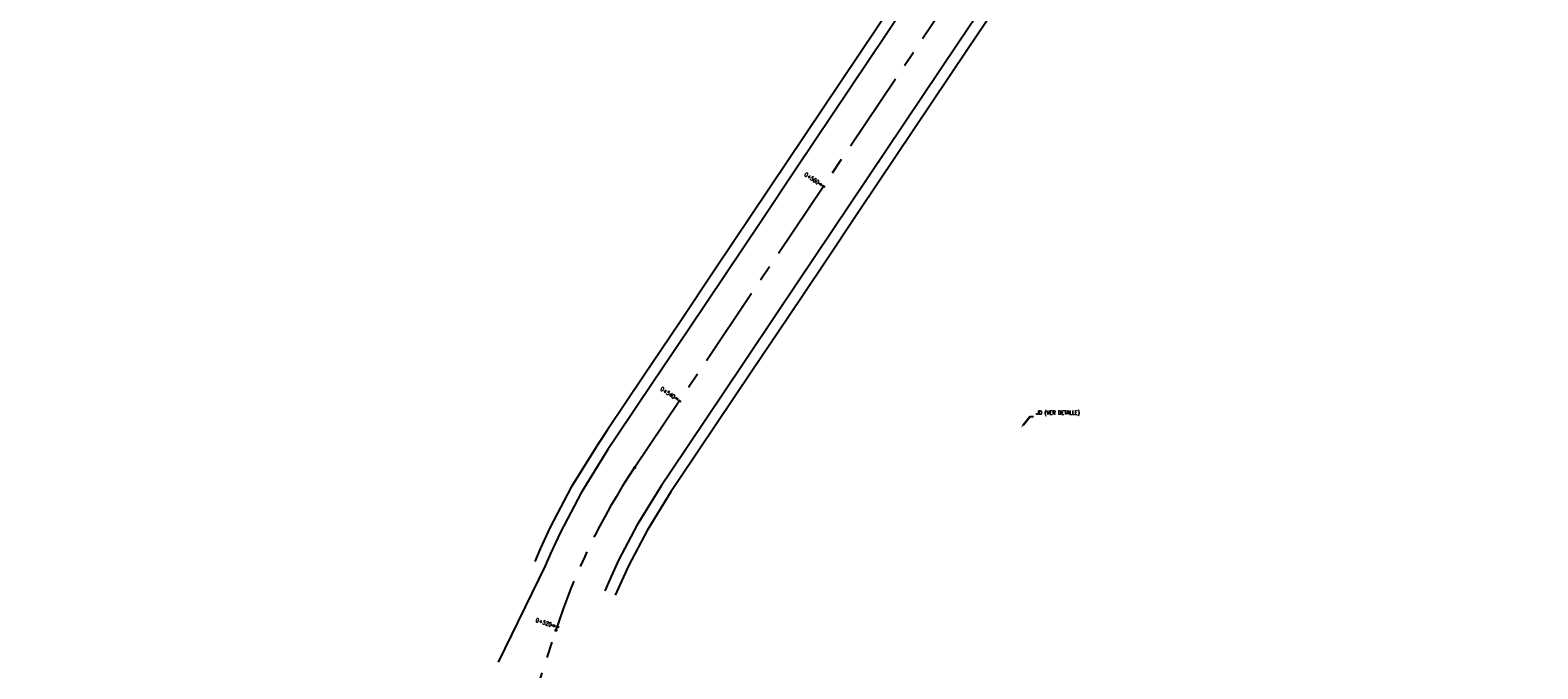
# Model space of a CAD drawing. Header units: metres. Extents: x 719936 to 720643, y 9143565 to 9144018.
# Tile 4 of 56: x 720290 to 720406, y 9143897 to 9143947. Entities that reach past the tile are written whole.
import ezdxf
from ezdxf import colors
from ezdxf.entities.mleader import LeaderData, LeaderLine
from ezdxf.math import Vec2, Vec3

# ---------------------------------------------------------------- set-up
doc = ezdxf.new("R2010")
doc.units = ezdxf.units.M
doc.linetypes.add('CENTER', pattern=[2, 1.25, -0.25, 0.25, -0.25])
for name, color, linetype in [('AecObjExplode_PLANTA RAPIDA_Vport_1ECE', 7, 'Continuous'), ('AecObjExplode_PLANTA RAPIDA_Vport_1ED3', 7, 'Continuous'), ('AecObjExplode_PLANTA RAPIDA_Vport_1ED7', 7, 'Continuous'), ('AecObjExplode_PLANTA RAPIDA_Vport_220C', 7, 'Continuous'), ('AecObjExplode_PLANTA RAPIDA_Vport_22C7', 7, 'Continuous'), ('AecObjExplode_PLANTA RAPIDA_Vport_22CB', 7, 'Continuous'), ('AecObjExplode_PLANTA RAPIDA_Vport_22E2', 7, 'Continuous'), ('AecObjExplode_PLANTA RAPIDA_Vport_22EB', 7, 'Continuous'), ('AecObjExplode_PLANTA RAPIDA_Vport_2460', 7, 'Continuous'), ('AecObjExplode_PLANTA RAPIDA_Vport_2496', 7, 'Continuous'), ('AIR.A3_NOTAS', 7, 'Continuous'), ('C-ROAD-CNTR-N', 92, 'Continuous'), ('C-ROAD-STAN', 11, 'Continuous'), ('C-ROAD-STAN-MAJR', 11, 'Continuous'), ('Layer1 (.05)', 8, 'Continuous')]:
    doc.layers.add(name, color=color, linetype=linetype)
doc.styles.add('AIR-Simplex.(0.80)', font='simplex.shx', dxfattribs={"width": 0.8})

# ---------------------------------------------------------------- blocks, each defined once
blk = doc.blocks.new('AeccTickLine')
blk.add_line((0, -0.5), (0, 0.5))
blk = doc.blocks.new('AecObjExplode_PLANTA RAPIDA_Vport_1ECE')
at = {"layer": 'C-ROAD-CNTR-N', "color": 8, "linetype": 'CENTER', "lineweight": -3, "ltscale": 5, "flags": 128}
blk.add_lwpolyline([(720336.33, 9143912.66), (720406.29, 9144016.91)], dxfattribs=at)
for points in [[(720336.33, 9143912.66, 0.070289), (720330.24, 9143900.06)], [(719937.4, 9143564.97), (720196.98, 9143757.15, 0.025013), (720208.57, 9143766.67), (720251.9, 9143806.03, 0.015015), (720256.22, 9143810.19), (720290.28, 9143845.08, 0.015297), (720300.62, 9143856.34), (720310, 9143867.2, 0.030865), (720313.73, 9143872.11), (720326.69, 9143891.52, 0.069728), (720329.1, 9143896.52), (720330.24, 9143900.06)]]:
    blk.add_lwpolyline(points, format="xyb", dxfattribs=at)
at = {"layer": 'C-ROAD-STAN', "color": 11, "linetype": 'Continuous', "lineweight": -3}
for centre in [(720336.33, 9143912.66), (720330.24, 9143900.06)]:
    blk.add_circle(centre, 0.05, dxfattribs=at)
at = {"layer": 'C-ROAD-STAN-MAJR', "color": 8, "linetype": 'Continuous', "lineweight": -3, "char_height": 0.312, "width": 1.2024, "attachment_point": 6, "style": 'AIR-Simplex.(0.80)', "bg_fill": 3, "box_fill_scale": 1.48, "bg_fill_color": 256, "bg_fill_true_color": 13158600, "bg_fill_transparency": 0}
for s, insert, rotation in [('0+560', (720350.58, 9143934.71), 326.1375), ('0+540', (720339.43, 9143918.1), 326.1375), ('0+520', (720329.89, 9143900.48), 341.8944)]:
    blk.add_mtext(s, dxfattribs=dict(at, insert=insert, rotation=rotation))
at = {"layer": 'C-ROAD-STAN-MAJR', "color": 7, "linetype": 'Continuous', "lineweight": -3, "xscale": 0.3125, "yscale": 0.3125, "zscale": 0.3125}
for p, rotation in [((720350.96, 9143934.45), 56.13748350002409), ((720339.82, 9143917.84), 56.13748350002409), ((720330.33, 9143900.33), 71.89436678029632)]:
    blk.add_blockref('AeccTickLine', p, dxfattribs=dict(at, rotation=rotation))
blk = doc.blocks.new('AecObjExplode_PLANTA RAPIDA_Vport_1ED3')
at = {"layer": 'C-ROAD-CNTR-N', "color": 8, "linetype": 'CENTER', "lineweight": -3, "ltscale": 5, "flags": 128}
blk.add_lwpolyline([(720336.33, 9143912.66), (720406.29, 9144016.91)], dxfattribs=at)
for points in [[(720336.33, 9143912.66, 0.070289), (720330.24, 9143900.06)], [(719937.4, 9143564.97), (720196.98, 9143757.15, 0.025013), (720208.57, 9143766.67), (720251.9, 9143806.03, 0.015015), (720256.22, 9143810.19), (720290.28, 9143845.08, 0.015297), (720300.62, 9143856.34), (720310, 9143867.2, 0.030865), (720313.73, 9143872.11), (720326.69, 9143891.52, 0.069728), (720329.1, 9143896.52), (720330.24, 9143900.06)]]:
    blk.add_lwpolyline(points, format="xyb", dxfattribs=at)
at = {"layer": 'C-ROAD-STAN', "color": 11, "linetype": 'Continuous', "lineweight": -3}
for centre in [(720336.33, 9143912.66), (720330.24, 9143900.06)]:
    blk.add_circle(centre, 0.05, dxfattribs=at)
at = {"layer": 'C-ROAD-STAN-MAJR', "color": 8, "linetype": 'Continuous', "lineweight": -3, "char_height": 0.125, "width": 0.481, "attachment_point": 6, "style": 'AIR-Simplex.(0.80)', "bg_fill": 3, "box_fill_scale": 1.48, "bg_fill_color": 256, "bg_fill_true_color": 13158600, "bg_fill_transparency": 0}
for s, insert, rotation in [('0+560', (720350.81, 9143934.56), 326.1375), ('0+540', (720339.66, 9143917.95), 326.1375), ('0+520', (720330.15, 9143900.39), 341.8944)]:
    blk.add_mtext(s, dxfattribs=dict(at, insert=insert, rotation=rotation))
at = {"layer": 'C-ROAD-STAN-MAJR', "color": 7, "linetype": 'Continuous', "lineweight": -3, "xscale": 0.125, "yscale": 0.125, "zscale": 0.125}
for p, rotation in [((720350.96, 9143934.45), 56.13748350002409), ((720339.82, 9143917.84), 56.13748350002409), ((720330.33, 9143900.33), 71.89436678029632)]:
    blk.add_blockref('AeccTickLine', p, dxfattribs=dict(at, rotation=rotation))
blk = doc.blocks.new('AecObjExplode_PLANTA RAPIDA_Vport_1ED7')
at = {"layer": 'C-ROAD-CNTR-N', "color": 8, "linetype": 'CENTER', "lineweight": -3, "ltscale": 5, "flags": 128}
blk.add_lwpolyline([(720336.33, 9143912.66), (720406.29, 9144016.91)], dxfattribs=at)
for points in [[(720336.33, 9143912.66, 0.070289), (720330.24, 9143900.06)], [(719937.4, 9143564.97), (720196.98, 9143757.15, 0.025013), (720208.57, 9143766.67), (720251.9, 9143806.03, 0.015015), (720256.22, 9143810.19), (720290.28, 9143845.08, 0.015297), (720300.62, 9143856.34), (720310, 9143867.2, 0.030865), (720313.73, 9143872.11), (720326.69, 9143891.52, 0.069728), (720329.1, 9143896.52), (720330.24, 9143900.06)]]:
    blk.add_lwpolyline(points, format="xyb", dxfattribs=at)
at = {"layer": 'C-ROAD-STAN', "color": 11, "linetype": 'Continuous', "lineweight": -3}
for centre in [(720336.33, 9143912.66), (720330.24, 9143900.06)]:
    blk.add_circle(centre, 0.05, dxfattribs=at)
at = {"layer": 'C-ROAD-STAN-MAJR', "color": 8, "linetype": 'Continuous', "lineweight": -3, "char_height": 0.125, "width": 0.481, "attachment_point": 6, "style": 'AIR-Simplex.(0.80)', "bg_fill": 3, "box_fill_scale": 1.48, "bg_fill_color": 256, "bg_fill_true_color": 13158600, "bg_fill_transparency": 0}
for s, insert, rotation in [('0+560', (720350.81, 9143934.56), 326.1375), ('0+540', (720339.66, 9143917.95), 326.1375), ('0+520', (720330.15, 9143900.39), 341.8944)]:
    blk.add_mtext(s, dxfattribs=dict(at, insert=insert, rotation=rotation))
at = {"layer": 'C-ROAD-STAN-MAJR', "color": 7, "linetype": 'Continuous', "lineweight": -3, "xscale": 0.125, "yscale": 0.125, "zscale": 0.125}
for p, rotation in [((720350.96, 9143934.45), 56.13748350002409), ((720339.82, 9143917.84), 56.13748350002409), ((720330.33, 9143900.33), 71.89436678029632)]:
    blk.add_blockref('AeccTickLine', p, dxfattribs=dict(at, rotation=rotation))
blk = doc.blocks.new('AecObjExplode_PLANTA RAPIDA_Vport_220C')
at = {"layer": 'C-ROAD-CNTR-N', "color": 8, "linetype": 'CENTER', "lineweight": -3, "ltscale": 5, "flags": 128}
blk.add_lwpolyline([(720336.33, 9143912.66), (720406.29, 9144016.91)], dxfattribs=at)
for points in [[(720336.33, 9143912.66, 0.070289), (720330.24, 9143900.06)], [(719937.4, 9143564.97), (720196.98, 9143757.15, 0.025013), (720208.57, 9143766.67), (720251.9, 9143806.03, 0.015015), (720256.22, 9143810.19), (720290.28, 9143845.08, 0.015297), (720300.62, 9143856.34), (720310, 9143867.2, 0.030865), (720313.73, 9143872.11), (720326.69, 9143891.52, 0.069728), (720329.1, 9143896.52), (720330.24, 9143900.06)]]:
    blk.add_lwpolyline(points, format="xyb", dxfattribs=at)
at = {"layer": 'C-ROAD-STAN', "color": 11, "linetype": 'Continuous', "lineweight": -3}
for centre in [(720336.33, 9143912.66), (720330.24, 9143900.06)]:
    blk.add_circle(centre, 0.05, dxfattribs=at)
at = {"layer": 'C-ROAD-STAN-MAJR', "color": 8, "linetype": 'Continuous', "lineweight": -3, "char_height": 0.312, "width": 1.2024, "attachment_point": 6, "style": 'AIR-Simplex.(0.80)', "bg_fill": 3, "box_fill_scale": 1.48, "bg_fill_color": 256, "bg_fill_true_color": 13158600, "bg_fill_transparency": 0}
for s, insert, rotation in [('0+560', (720350.58, 9143934.71), 326.1375), ('0+540', (720339.43, 9143918.1), 326.1375), ('0+520', (720329.89, 9143900.48), 341.8944)]:
    blk.add_mtext(s, dxfattribs=dict(at, insert=insert, rotation=rotation))
at = {"layer": 'C-ROAD-STAN-MAJR', "color": 7, "linetype": 'Continuous', "lineweight": -3, "xscale": 0.3125, "yscale": 0.3125, "zscale": 0.3125}
for p, rotation in [((720350.96, 9143934.45), 56.13748350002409), ((720339.82, 9143917.84), 56.13748350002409), ((720330.33, 9143900.33), 71.89436678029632)]:
    blk.add_blockref('AeccTickLine', p, dxfattribs=dict(at, rotation=rotation))
blk = doc.blocks.new('AecObjExplode_PLANTA RAPIDA_Vport_22C7')
at = {"layer": 'C-ROAD-CNTR-N', "color": 8, "linetype": 'CENTER', "lineweight": -3, "ltscale": 5, "flags": 128}
blk.add_lwpolyline([(720336.33, 9143912.66), (720406.29, 9144016.91)], dxfattribs=at)
for points in [[(720336.33, 9143912.66, 0.070289), (720330.24, 9143900.06)], [(719937.4, 9143564.97), (720196.98, 9143757.15, 0.025013), (720208.57, 9143766.67), (720251.9, 9143806.03, 0.015015), (720256.22, 9143810.19), (720290.28, 9143845.08, 0.015297), (720300.62, 9143856.34), (720310, 9143867.2, 0.030865), (720313.73, 9143872.11), (720326.69, 9143891.52, 0.069728), (720329.1, 9143896.52), (720330.24, 9143900.06)]]:
    blk.add_lwpolyline(points, format="xyb", dxfattribs=at)
at = {"layer": 'C-ROAD-STAN', "color": 11, "linetype": 'Continuous', "lineweight": -3}
for centre in [(720336.33, 9143912.66), (720330.24, 9143900.06)]:
    blk.add_circle(centre, 0.05, dxfattribs=at)
at = {"layer": 'C-ROAD-STAN-MAJR', "color": 8, "linetype": 'Continuous', "lineweight": -3, "char_height": 0.0938, "width": 0.3607, "attachment_point": 6, "style": 'AIR-Simplex.(0.80)', "bg_fill": 3, "box_fill_scale": 1.48, "bg_fill_color": 256, "bg_fill_true_color": 13158600, "bg_fill_transparency": 0}
for s, insert, rotation in [('0+560', (720350.84, 9143934.53), 326.1375), ('0+540', (720339.7, 9143917.92), 326.1375), ('0+520', (720330.2, 9143900.38), 341.8944)]:
    blk.add_mtext(s, dxfattribs=dict(at, insert=insert, rotation=rotation))
at = {"layer": 'C-ROAD-STAN-MAJR', "color": 7, "linetype": 'Continuous', "lineweight": -3}
for p, xscale, yscale, zscale, rotation in [((720350.96, 9143934.45), 0.09374999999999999, 0.09374999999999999, 0.09374999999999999, 56.13748350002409), ((720339.82, 9143917.84), 0.09374999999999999, 0.09374999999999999, 0.09374999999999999, 56.13748350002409), ((720330.33, 9143900.33), 0.09375, 0.09375, 0.09375, 71.89436678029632)]:
    blk.add_blockref('AeccTickLine', p, dxfattribs=dict(at, xscale=xscale, yscale=yscale, zscale=zscale, rotation=rotation))
blk = doc.blocks.new('AecObjExplode_PLANTA RAPIDA_Vport_22CB')
at = {"layer": 'C-ROAD-CNTR-N', "color": 8, "linetype": 'CENTER', "lineweight": -3, "ltscale": 5, "flags": 128}
blk.add_lwpolyline([(720336.33, 9143912.66), (720406.29, 9144016.91)], dxfattribs=at)
for points in [[(720336.33, 9143912.66, 0.070289), (720330.24, 9143900.06)], [(719937.4, 9143564.97), (720196.98, 9143757.15, 0.025013), (720208.57, 9143766.67), (720251.9, 9143806.03, 0.015015), (720256.22, 9143810.19), (720290.28, 9143845.08, 0.015297), (720300.62, 9143856.34), (720310, 9143867.2, 0.030865), (720313.73, 9143872.11), (720326.69, 9143891.52, 0.069728), (720329.1, 9143896.52), (720330.24, 9143900.06)]]:
    blk.add_lwpolyline(points, format="xyb", dxfattribs=at)
at = {"layer": 'C-ROAD-STAN', "color": 11, "linetype": 'Continuous', "lineweight": -3}
for centre in [(720336.33, 9143912.66), (720330.24, 9143900.06)]:
    blk.add_circle(centre, 0.05, dxfattribs=at)
at = {"layer": 'C-ROAD-STAN-MAJR', "color": 8, "linetype": 'Continuous', "lineweight": -3, "char_height": 0.0938, "width": 0.3607, "attachment_point": 6, "style": 'AIR-Simplex.(0.80)', "bg_fill": 3, "box_fill_scale": 1.48, "bg_fill_color": 256, "bg_fill_true_color": 13158600, "bg_fill_transparency": 0}
for s, insert, rotation in [('0+560', (720350.84, 9143934.53), 326.1375), ('0+540', (720339.7, 9143917.92), 326.1375), ('0+520', (720330.2, 9143900.38), 341.8944)]:
    blk.add_mtext(s, dxfattribs=dict(at, insert=insert, rotation=rotation))
at = {"layer": 'C-ROAD-STAN-MAJR', "color": 7, "linetype": 'Continuous', "lineweight": -3}
for p, xscale, yscale, zscale, rotation in [((720350.96, 9143934.45), 0.09374999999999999, 0.09374999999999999, 0.09374999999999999, 56.13748350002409), ((720339.82, 9143917.84), 0.09374999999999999, 0.09374999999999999, 0.09374999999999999, 56.13748350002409), ((720330.33, 9143900.33), 0.09375, 0.09375, 0.09375, 71.89436678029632)]:
    blk.add_blockref('AeccTickLine', p, dxfattribs=dict(at, xscale=xscale, yscale=yscale, zscale=zscale, rotation=rotation))
blk = doc.blocks.new('AecObjExplode_PLANTA RAPIDA_Vport_22E2')
at = {"layer": 'C-ROAD-CNTR-N', "color": 8, "linetype": 'CENTER', "lineweight": -3, "ltscale": 5, "flags": 128}
blk.add_lwpolyline([(720336.33, 9143912.66), (720406.29, 9144016.91)], dxfattribs=at)
for points in [[(720336.33, 9143912.66, 0.070289), (720330.24, 9143900.06)], [(719937.4, 9143564.97), (720196.98, 9143757.15, 0.025013), (720208.57, 9143766.67), (720251.9, 9143806.03, 0.015015), (720256.22, 9143810.19), (720290.28, 9143845.08, 0.015297), (720300.62, 9143856.34), (720310, 9143867.2, 0.030865), (720313.73, 9143872.11), (720326.69, 9143891.52, 0.069728), (720329.1, 9143896.52), (720330.24, 9143900.06)]]:
    blk.add_lwpolyline(points, format="xyb", dxfattribs=at)
at = {"layer": 'C-ROAD-STAN', "color": 11, "linetype": 'Continuous', "lineweight": -3}
for centre in [(720336.33, 9143912.66), (720330.24, 9143900.06)]:
    blk.add_circle(centre, 0.05, dxfattribs=at)
at = {"layer": 'C-ROAD-STAN-MAJR', "color": 8, "linetype": 'Continuous', "lineweight": -3, "char_height": 0.0938, "width": 0.3607, "attachment_point": 6, "style": 'AIR-Simplex.(0.80)', "bg_fill": 3, "box_fill_scale": 1.48, "bg_fill_color": 256, "bg_fill_true_color": 13158600, "bg_fill_transparency": 0}
for s, insert, rotation in [('0+560', (720350.84, 9143934.53), 326.1375), ('0+540', (720339.7, 9143917.92), 326.1375), ('0+520', (720330.2, 9143900.38), 341.8944)]:
    blk.add_mtext(s, dxfattribs=dict(at, insert=insert, rotation=rotation))
at = {"layer": 'C-ROAD-STAN-MAJR', "color": 7, "linetype": 'Continuous', "lineweight": -3}
for p, xscale, yscale, zscale, rotation in [((720350.96, 9143934.45), 0.09375000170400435, 0.09375000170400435, 0.09375000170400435, 56.13748350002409), ((720339.82, 9143917.84), 0.09375000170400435, 0.09375000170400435, 0.09375000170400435, 56.13748350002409), ((720330.33, 9143900.33), 0.09375000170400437, 0.09375000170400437, 0.09375000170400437, 71.89436678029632)]:
    blk.add_blockref('AeccTickLine', p, dxfattribs=dict(at, xscale=xscale, yscale=yscale, zscale=zscale, rotation=rotation))
blk = doc.blocks.new('AecObjExplode_PLANTA RAPIDA_Vport_22EB')
at = {"layer": 'C-ROAD-CNTR-N', "color": 8, "linetype": 'CENTER', "lineweight": -3, "ltscale": 5, "flags": 128}
blk.add_lwpolyline([(720336.33, 9143912.66), (720406.29, 9144016.91)], dxfattribs=at)
for points in [[(720336.33, 9143912.66, 0.070289), (720330.24, 9143900.06)], [(719937.4, 9143564.97), (720196.98, 9143757.15, 0.025013), (720208.57, 9143766.67), (720251.9, 9143806.03, 0.015015), (720256.22, 9143810.19), (720290.28, 9143845.08, 0.015297), (720300.62, 9143856.34), (720310, 9143867.2, 0.030865), (720313.73, 9143872.11), (720326.69, 9143891.52, 0.069728), (720329.1, 9143896.52), (720330.24, 9143900.06)]]:
    blk.add_lwpolyline(points, format="xyb", dxfattribs=at)
at = {"layer": 'C-ROAD-STAN', "color": 11, "linetype": 'Continuous', "lineweight": -3}
for centre in [(720336.33, 9143912.66), (720330.24, 9143900.06)]:
    blk.add_circle(centre, 0.05, dxfattribs=at)
at = {"layer": 'C-ROAD-STAN-MAJR', "color": 8, "linetype": 'Continuous', "lineweight": -3, "char_height": 0.0938, "width": 0.3607, "attachment_point": 6, "style": 'AIR-Simplex.(0.80)', "bg_fill": 3, "box_fill_scale": 1.48, "bg_fill_color": 256, "bg_fill_true_color": 13158600, "bg_fill_transparency": 0}
for s, insert, rotation in [('0+560', (720350.84, 9143934.53), 326.1375), ('0+540', (720339.7, 9143917.92), 326.1375), ('0+520', (720330.2, 9143900.38), 341.8944)]:
    blk.add_mtext(s, dxfattribs=dict(at, insert=insert, rotation=rotation))
at = {"layer": 'C-ROAD-STAN-MAJR', "color": 7, "linetype": 'Continuous', "lineweight": -3}
for p, xscale, yscale, zscale, rotation in [((720350.96, 9143934.45), 0.09374999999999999, 0.09374999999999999, 0.09374999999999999, 56.13748350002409), ((720339.82, 9143917.84), 0.09374999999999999, 0.09374999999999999, 0.09374999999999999, 56.13748350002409), ((720330.33, 9143900.33), 0.09375, 0.09375, 0.09375, 71.89436678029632)]:
    blk.add_blockref('AeccTickLine', p, dxfattribs=dict(at, xscale=xscale, yscale=yscale, zscale=zscale, rotation=rotation))
blk = doc.blocks.new('AecObjExplode_PLANTA RAPIDA_Vport_2460')
at = {"layer": 'C-ROAD-CNTR-N', "color": 8, "linetype": 'CENTER', "lineweight": -3, "ltscale": 5, "flags": 128}
blk.add_lwpolyline([(720336.33, 9143912.66), (720406.29, 9144016.91)], dxfattribs=at)
for points in [[(720336.33, 9143912.66, 0.070289), (720330.24, 9143900.06)], [(719937.4, 9143564.97), (720196.98, 9143757.15, 0.025013), (720208.57, 9143766.67), (720251.9, 9143806.03, 0.015015), (720256.22, 9143810.19), (720290.28, 9143845.08, 0.015297), (720300.62, 9143856.34), (720310, 9143867.2, 0.030865), (720313.73, 9143872.11), (720326.69, 9143891.52, 0.069728), (720329.1, 9143896.52), (720330.24, 9143900.06)]]:
    blk.add_lwpolyline(points, format="xyb", dxfattribs=at)
at = {"layer": 'C-ROAD-STAN', "color": 11, "linetype": 'Continuous', "lineweight": -3}
for centre in [(720336.33, 9143912.66), (720330.24, 9143900.06)]:
    blk.add_circle(centre, 0.05, dxfattribs=at)
at = {"layer": 'C-ROAD-STAN-MAJR', "color": 8, "linetype": 'Continuous', "lineweight": -3, "char_height": 0.0937, "width": 0.3607, "attachment_point": 6, "style": 'AIR-Simplex.(0.80)', "bg_fill": 3, "box_fill_scale": 1.48, "bg_fill_color": 256, "bg_fill_true_color": 13158600, "bg_fill_transparency": 0}
for s, insert, rotation in [('0+560', (720350.84, 9143934.53), 326.1375), ('0+540', (720339.7, 9143917.92), 326.1375), ('0+520', (720330.2, 9143900.38), 341.8944)]:
    blk.add_mtext(s, dxfattribs=dict(at, insert=insert, rotation=rotation))
at = {"layer": 'C-ROAD-STAN-MAJR', "color": 7, "linetype": 'Continuous', "lineweight": -3, "xscale": 0.09374999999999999, "yscale": 0.09374999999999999, "zscale": 0.09374999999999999}
for p, rotation in [((720350.96, 9143934.45), 56.13748350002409), ((720339.82, 9143917.84), 56.13748350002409), ((720330.33, 9143900.33), 71.89436678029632)]:
    blk.add_blockref('AeccTickLine', p, dxfattribs=dict(at, rotation=rotation))
blk = doc.blocks.new('AecObjExplode_PLANTA RAPIDA_Vport_2496')
at = {"layer": 'C-ROAD-CNTR-N', "color": 8, "linetype": 'CENTER', "lineweight": -3, "ltscale": 5, "flags": 128}
blk.add_lwpolyline([(720336.33, 9143912.66), (720406.29, 9144016.91)], dxfattribs=at)
for points in [[(720336.33, 9143912.66, 0.070289), (720330.24, 9143900.06)], [(719937.4, 9143564.97), (720196.98, 9143757.15, 0.025013), (720208.57, 9143766.67), (720251.9, 9143806.03, 0.015015), (720256.22, 9143810.19), (720290.28, 9143845.08, 0.015297), (720300.62, 9143856.34), (720310, 9143867.2, 0.030865), (720313.73, 9143872.11), (720326.69, 9143891.52, 0.069728), (720329.1, 9143896.52), (720330.24, 9143900.06)]]:
    blk.add_lwpolyline(points, format="xyb", dxfattribs=at)
at = {"layer": 'C-ROAD-STAN', "color": 11, "linetype": 'Continuous', "lineweight": -3}
for centre in [(720336.33, 9143912.66), (720330.24, 9143900.06)]:
    blk.add_circle(centre, 0.05, dxfattribs=at)
at = {"layer": 'C-ROAD-STAN-MAJR', "color": 8, "linetype": 'Continuous', "lineweight": -3, "char_height": 0.0938, "width": 0.3607, "attachment_point": 6, "style": 'AIR-Simplex.(0.80)', "bg_fill": 3, "box_fill_scale": 1.48, "bg_fill_color": 256, "bg_fill_true_color": 13158600, "bg_fill_transparency": 0}
for s, insert, rotation in [('0+560', (720350.84, 9143934.53), 326.1375), ('0+540', (720339.7, 9143917.92), 326.1375), ('0+520', (720330.2, 9143900.38), 341.8944)]:
    blk.add_mtext(s, dxfattribs=dict(at, insert=insert, rotation=rotation))
at = {"layer": 'C-ROAD-STAN-MAJR', "color": 7, "linetype": 'Continuous', "lineweight": -3}
for p, xscale, yscale, zscale, rotation in [((720350.96, 9143934.45), 0.09374999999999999, 0.09374999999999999, 0.09374999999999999, 56.13748350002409), ((720339.82, 9143917.84), 0.09374999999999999, 0.09374999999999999, 0.09374999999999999, 56.13748350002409), ((720330.33, 9143900.33), 0.09375, 0.09375, 0.09375, 71.89436678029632)]:
    blk.add_blockref('AeccTickLine', p, dxfattribs=dict(at, xscale=xscale, yscale=yscale, zscale=zscale, rotation=rotation))

msp = doc.modelspace()

# ---------------------------------------------------------------- linework, layer by layer
at = {"layer": 'Layer1 (.05)', "flags": 128}
for points in [[(720359.301, 9143952.941), (720356.515, 9143948.789), (720353.729, 9143944.637), (720350.943, 9143940.486), (720348.157, 9143936.334), (720345.371, 9143932.182), (720342.585, 9143928.03), (720339.799, 9143923.878), (720337.013, 9143919.726), (720334.227, 9143915.574), (720333.53, 9143914.537), (720331.426, 9143911.132), (720329.806, 9143908.044), (720329.029, 9143906.365), (720328.607, 9143905.384)], [(720360.028, 9143952.453), (720357.242, 9143948.301), (720354.456, 9143944.149), (720351.67, 9143939.997), (720348.884, 9143935.846), (720346.098, 9143931.694), (720343.312, 9143927.542), (720340.526, 9143923.39), (720337.74, 9143919.238), (720334.954, 9143915.086), (720334.258, 9143914.049), (720332.188, 9143910.699), (720330.594, 9143907.663), (720329.83, 9143906.011), (720329.415, 9143905.046), (720325.771, 9143897.587)], [(720364.18, 9143949.667), (720361.394, 9143945.515), (720358.608, 9143941.363), (720355.822, 9143937.211), (720353.036, 9143933.06), (720350.25, 9143928.908), (720347.464, 9143924.756), (720344.678, 9143920.604), (720341.892, 9143916.452), (720339.106, 9143912.3), (720338.41, 9143911.263), (720336.537, 9143908.232), (720335.095, 9143905.485), (720334.404, 9143903.991), (720334.029, 9143903.118)], [(720364.907, 9143949.179), (720362.121, 9143945.027), (720359.335, 9143940.875), (720356.549, 9143936.723), (720353.763, 9143932.571), (720350.977, 9143928.42), (720348.191, 9143924.268), (720345.405, 9143920.116), (720342.619, 9143915.964), (720339.833, 9143911.812), (720339.137, 9143910.774), (720337.299, 9143907.8), (720335.884, 9143905.103), (720335.205, 9143903.637), (720334.837, 9143902.78)]]:
    msp.add_lwpolyline(points, dxfattribs=at)

# ---------------------------------------------------------------- leaders
at = {"layer": 'AIR.A3_NOTAS'}
ml = msp.add_multileader_mtext('Standard', dxfattribs=at)
ml.set_content('{\\C0;JD (VER DETALLE)\\P  }', color=256, style='AIR-Simplex.(0.80)')
ml.set_leader_properties(color=7, linetype='ByLayer', lineweight=-1)
ml.build(insert=Vec2(0, 0))
ml.multileader.update_dxf_attribs({"text_left_attachment_type": 2, "text_right_attachment_type": 2, "dogleg_length": 0.125, "arrow_head_size": 0.312})
ctx = ml.context
ctx.base_point, ctx.char_height, ctx.arrow_head_size, ctx.landing_gap_size, ctx.plane_origin = Vec3(720367.204, 9143916.624, 291.332), 0.3125, 0.312, 0.15, Vec3(720375.571, 9143929.022, 291.332)
ctx.left_attachment, ctx.right_attachment, ctx.text_align_type = 2, 2, 2
notes = []
notes.append((ctx, [(0, (1, 1, 0), (720366.954, 9143916.624, 291.332), (1, 0), 0.25, [(0, [(720366.245, 9143915.739, 291.332)], 0, [])])]))
ctx.mtext.insert, ctx.mtext.alignment, ctx.mtext.flow_direction = Vec3(720370.794, 9143917.071, 291.332), 3, 5
ml = msp.add_multileader_mtext('Standard', dxfattribs=at)
ml.set_content('{\\C0;JD (VER DETALLE)\\P  }', color=256, style='AIR-Simplex.(0.80)')
ml.set_leader_properties(color=7, linetype='ByLayer', lineweight=-1)
ml.build(insert=Vec2(0, 0))
ml.multileader.update_dxf_attribs({"text_left_attachment_type": 2, "text_right_attachment_type": 2, "dogleg_length": 0.125, "arrow_head_size": 0.312})
ctx = ml.context
ctx.base_point, ctx.char_height, ctx.arrow_head_size, ctx.landing_gap_size, ctx.plane_origin = Vec3(720367.221, 9143916.624, 291.332), 0.3125, 0.312, 0.15, Vec3(720375.589, 9143929.022, 291.332)
ctx.left_attachment, ctx.right_attachment, ctx.text_align_type = 2, 2, 2
notes.append((ctx, [(0, (1, 1, 0), (720366.971, 9143916.624, 291.332), (1, 0), 0.25, [(0, [(720366.262, 9143915.739, 291.332)], 0, [])])]))
ctx.mtext.insert, ctx.mtext.alignment, ctx.mtext.flow_direction = Vec3(720370.812, 9143917.071, 291.332), 3, 5
for ctx, leaders in notes:
    for number, flags, end, landing, length, lines in leaders:
        leader = LeaderData()
        leader.index, (leader.has_last_leader_line, leader.has_dogleg_vector, leader.attachment_direction) = number, flags
        leader.last_leader_point, leader.dogleg_vector, leader.dogleg_length = Vec3(end), Vec3(landing), length
        for number, points, colour, breaks in lines:
            line = LeaderLine()
            line.index, line.vertices, line.color, line.breaks = number, Vec3.list(points), colors.encode_raw_color(colour), breaks
            leader.lines.append(line)
        ctx.leaders.append(leader)

# ---------------------------------------------------------------- next in the draw order: block references
at = {"layer": 'AecObjExplode_PLANTA RAPIDA_Vport_1ECE'}
msp.add_blockref('AecObjExplode_PLANTA RAPIDA_Vport_1ECE', (0, 0), dxfattribs=at)

# ---------------------------------------------------------------- next in the draw order: block references
at = {"layer": 'AecObjExplode_PLANTA RAPIDA_Vport_1ED3'}
msp.add_blockref('AecObjExplode_PLANTA RAPIDA_Vport_1ED3', (0, 0), dxfattribs=at)

# ---------------------------------------------------------------- next in the draw order: block references
at = {"layer": 'AecObjExplode_PLANTA RAPIDA_Vport_1ED7'}
msp.add_blockref('AecObjExplode_PLANTA RAPIDA_Vport_1ED7', (0, 0), dxfattribs=at)

# ---------------------------------------------------------------- next in the draw order: block references
at = {"layer": 'AecObjExplode_PLANTA RAPIDA_Vport_220C'}
msp.add_blockref('AecObjExplode_PLANTA RAPIDA_Vport_220C', (0, 0), dxfattribs=at)

# ---------------------------------------------------------------- next in the draw order: block references
at = {"layer": 'AecObjExplode_PLANTA RAPIDA_Vport_22C7'}
msp.add_blockref('AecObjExplode_PLANTA RAPIDA_Vport_22C7', (0, 0), dxfattribs=at)

# ---------------------------------------------------------------- next in the draw order: block references
at = {"layer": 'AecObjExplode_PLANTA RAPIDA_Vport_22CB'}
msp.add_blockref('AecObjExplode_PLANTA RAPIDA_Vport_22CB', (0, 0), dxfattribs=at)

# ---------------------------------------------------------------- next in the draw order: block references
at = {"layer": 'AecObjExplode_PLANTA RAPIDA_Vport_22E2'}
msp.add_blockref('AecObjExplode_PLANTA RAPIDA_Vport_22E2', (0, 0), dxfattribs=at)

# ---------------------------------------------------------------- next in the draw order: block references
at = {"layer": 'AecObjExplode_PLANTA RAPIDA_Vport_22EB'}
msp.add_blockref('AecObjExplode_PLANTA RAPIDA_Vport_22EB', (0, 0), dxfattribs=at)

# ---------------------------------------------------------------- next in the draw order: block references
at = {"layer": 'AecObjExplode_PLANTA RAPIDA_Vport_2460'}
msp.add_blockref('AecObjExplode_PLANTA RAPIDA_Vport_2460', (0, 0), dxfattribs=at)

# ---------------------------------------------------------------- next in the draw order: block references
at = {"layer": 'AecObjExplode_PLANTA RAPIDA_Vport_2496'}
msp.add_blockref('AecObjExplode_PLANTA RAPIDA_Vport_2496', (0, 0), dxfattribs=at)

doc.saveas('drawing.dxf')
